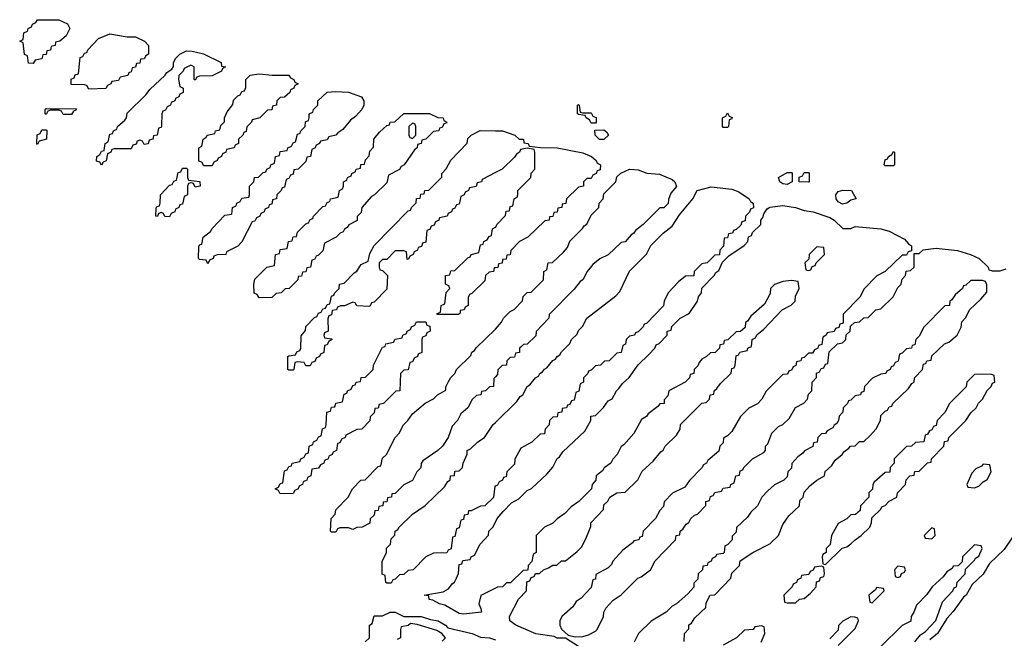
# Model space of a CAD drawing. Header units: inches. Extents: x 2710028 to 2964570, y 496606 to 722708.
# Tile 193 of 228: x 2877766 to 2882390, y 684928 to 687831. Entities that reach past the tile are written whole.
import ezdxf

# ---------------------------------------------------------------- set-up
doc = ezdxf.new("R2010")
doc.units = ezdxf.units.IN
doc.header["$MEASUREMENT"] = 0
doc.layers.add('C8678', color=7, linetype='Continuous')
doc.layers.add('C8688', color=7, linetype='Continuous')

msp = doc.modelspace()

# ---------------------------------------------------------------- linework, layer by layer
at = {"layer": 'C8678', "color": 6}
for points in [[(2877830, 687626), (2877807.3, 687627.3), (2877802, 687662), (2877788.4, 687668.4), (2877782, 687722), (2877766, 687730), (2877782, 687738), (2877786, 687770), (2877802, 687778), (2877806, 687790), (2877822, 687798), (2877826, 687810), (2877842, 687818), (2877850, 687831.3), (2877950, 687830.7), (2877990, 687812), (2878002, 687790), (2877983.6, 687756.4), (2877954, 687730), (2877934, 687726), (2877932, 687710), (2877914, 687706), (2877910, 687688), (2877894, 687686), (2877890, 687668), (2877874, 687666), (2877870, 687648), (2877838, 687642)], [(2878090, 687506), (2878082, 687522), (2878070, 687526), (2878007.3, 687527.3), (2878007.3, 687552.7), (2878022, 687558), (2878027.3, 687572.7), (2878042, 687578), (2878050, 687654), (2878062, 687658), (2878070, 687674), (2878082, 687678), (2878086, 687690), (2878136.4, 687743.6), (2878190, 687764.7), (2878270, 687751), (2878310, 687750.8), (2878352, 687730), (2878371.3, 687710), (2878371.3, 687670), (2878358, 687662), (2878350, 687648), (2878334, 687646), (2878330, 687628), (2878314, 687626), (2878310, 687608), (2878294, 687606), (2878290, 687586), (2878278, 687582), (2878274, 687570), (2878238, 687562), (2878230, 687546), (2878198, 687542), (2878194, 687530), (2878178, 687522), (2878170, 687508)], [(2878590, 687548), (2878586, 687550), (2878586, 687610), (2878570, 687618), (2878538, 687602), (2878534, 687590), (2878514, 687570), (2878512, 687550), (2878518, 687518), (2878534, 687510), (2878534, 687490), (2878518, 687482), (2878514, 687470), (2878498, 687462), (2878494, 687450), (2878478, 687442), (2878474, 687430), (2878458, 687422), (2878450, 687406), (2878438, 687402), (2878434, 687390), (2878432.7, 687332.7), (2878430, 687326), (2878418, 687322), (2878411.2, 687288.9), (2878394, 687286), (2878392, 687270), (2878374, 687266), (2878370, 687248), (2878350, 687246), (2878342, 687262), (2878330, 687266), (2878318, 687262), (2878312.7, 687247.3), (2878298, 687242), (2878290, 687226), (2878210, 687226), (2878198, 687222), (2878194, 687210), (2878178, 687202), (2878171.6, 687168.4), (2878158, 687162), (2878150, 687148), (2878142, 687162), (2878127.3, 687167.3), (2878128, 687190), (2878142, 687198), (2878150, 687214), (2878162, 687218), (2878168, 687250), (2878182, 687258), (2878190, 687294), (2878202, 687298), (2878206, 687310), (2878222, 687318), (2878226, 687330), (2878260.4, 687359.6), (2878268, 687370), (2878270, 687392), (2878360.4, 687479.6), (2878376.4, 687503.6), (2878448.7, 687571.3), (2878456.4, 687583.6), (2878480.4, 687599.6), (2878488.7, 687611.3), (2878488.7, 687628.7), (2878498, 687650), (2878518, 687670), (2878550, 687684.7), (2878576.4, 687683.6), (2878629, 687671), (2878712, 687630), (2878714, 687614), (2878732, 687610), (2878718, 687602), (2878714, 687590), (2878670, 687568), (2878610, 687566), (2878598, 687562)], [(2878630, 687146), (2878622, 687162), (2878607.3, 687167.3), (2878608, 687230), (2878622, 687238), (2878628, 687270), (2878642, 687278), (2878646, 687290), (2878682, 687298), (2878686, 687310), (2878706, 687314), (2878710, 687334), (2878727.3, 687352.7), (2878728, 687370), (2878740.4, 687399.6), (2878767.3, 687432.7), (2878770, 687454), (2878790, 687474), (2878802, 687478), (2878810, 687494), (2878822, 687498), (2878827.3, 687512.7), (2878828, 687550), (2878849, 687571), (2878890, 687578), (2878950.9, 687570.9), (2879030, 687570.6), (2879038, 687558), (2879054, 687550), (2879058, 687538), (2879074, 687530), (2879058, 687522), (2879054, 687510), (2879038, 687502), (2879034, 687490), (2879010, 687468), (2878990, 687466), (2878974, 687450), (2878972, 687430), (2878954, 687426), (2878950, 687408), (2878930, 687406), (2878894, 687370), (2878858, 687362), (2878854, 687350), (2878832, 687328), (2878830, 687306), (2878818, 687302), (2878814, 687290), (2878794, 687270), (2878794, 687250), (2878778, 687242), (2878774, 687230), (2878738, 687222), (2878734, 687210), (2878718, 687202), (2878714, 687190), (2878698, 687182), (2878694, 687170), (2878678, 687162), (2878670, 687146)], [(2878650, 686686), (2878642, 686702), (2878610, 686706), (2878606, 686710), (2878607.3, 686767.3), (2878610, 686774), (2878622, 686778), (2878628, 686810), (2878662, 686838), (2878670, 686852), (2878730, 686914), (2878762, 686918), (2878766, 686950), (2878782, 686958), (2878786, 686970), (2878802, 686978), (2878810, 686994), (2878842, 686998), (2878846, 687010), (2878846, 687050), (2878866, 687070), (2878868, 687090), (2878888, 687092), (2878910, 687114), (2878922, 687118), (2878926, 687130), (2878942, 687138), (2878946, 687150), (2878962, 687158), (2878968, 687190), (2878986, 687194), (2878990, 687212), (2879022, 687218), (2879026, 687230), (2879042, 687238), (2879050, 687254), (2879062, 687258), (2879070, 687294), (2879082, 687298), (2879086, 687310), (2879106, 687330), (2879108.4, 687351.6), (2879122, 687358), (2879126, 687370), (2879126, 687390), (2879142, 687398), (2879146, 687410), (2879166, 687430), (2879166, 687450), (2879210, 687491), (2879250, 687494.8), (2879310, 687490.7), (2879371.3, 687470), (2879382, 687450), (2879382, 687430), (2879372, 687410), (2879343.6, 687376.4), (2879319.6, 687360.4), (2879283.6, 687316.4), (2879259.6, 687300.4), (2879251.2, 687288.9), (2879218, 687282), (2879210, 687268), (2879178, 687262), (2879174, 687250), (2879158, 687242), (2879154, 687230), (2879138, 687222), (2879131.2, 687188.9), (2879114, 687186), (2879110, 687166), (2879074, 687130), (2879054, 687126), (2879050, 687106), (2879038, 687102), (2879030, 687086), (2879018, 687082), (2879010, 687046), (2878998, 687042), (2878994, 687030), (2878974, 687010), (2878972, 686990), (2878954, 686986), (2878950, 686966), (2878938, 686962), (2878934, 686950), (2878918, 686942), (2878914, 686930), (2878898, 686922), (2878894, 686910), (2878878, 686902), (2878870, 686886), (2878858, 686882), (2878810, 686788), (2878790, 686768), (2878738, 686742), (2878734, 686730), (2878692.7, 686727.3), (2878678, 686722), (2878674, 686710), (2878658, 686702)], [(2877970, 687386), (2877962, 687402), (2877950, 687406), (2877910, 687406), (2877898, 687402), (2877890, 687386), (2877886, 687390), (2877886, 687410), (2877890, 687414), (2878032.7, 687412.7), (2878030, 687406), (2878018, 687402), (2878010, 687386)], [(2878890, 686526), (2878882, 686542), (2878867.3, 686547.3), (2878866, 686590), (2878870, 686614), (2878926, 686670), (2878962, 686678), (2878968, 686730), (2878986, 686734), (2878990, 686752), (2879022, 686758), (2879028, 686790), (2879046, 686794), (2879050, 686812), (2879066, 686814), (2879070, 686834), (2879110, 686874), (2879122, 686878), (2879130, 686894), (2879142, 686898), (2879146, 686910), (2879190, 686954), (2879202, 686958), (2879210, 686974), (2879222, 686978), (2879226, 686990), (2879262, 686998), (2879268, 687030), (2879282, 687038), (2879286, 687050), (2879286, 687070), (2879302, 687078), (2879306, 687090), (2879322, 687098), (2879326, 687110), (2879342, 687118), (2879346, 687130), (2879366, 687134), (2879368.8, 687151.1), (2879386, 687154), (2879390, 687174), (2879407.3, 687192.7), (2879410, 687214), (2879427.3, 687232.7), (2879428.7, 687270), (2879456.4, 687303.6), (2879490, 687334), (2879502, 687338), (2879506, 687350), (2879528, 687352), (2879570, 687391.3), (2879690, 687390.8), (2879730, 687372), (2879754, 687370), (2879758, 687358), (2879772, 687350), (2879770, 687346), (2879758, 687342), (2879750, 687326), (2879738, 687322), (2879734, 687310), (2879710, 687306), (2879674, 687270), (2879654, 687266), (2879652, 687250), (2879634, 687246), (2879632, 687230), (2879619.6, 687220.4), (2879571.3, 687150), (2879558, 687142), (2879550, 687128.7), (2879498, 687102), (2879490, 687066), (2879432, 687010), (2879418, 687002), (2879372, 686950), (2879370, 686926), (2879351.6, 686908.4), (2879350.5, 686889.5), (2879311.3, 686868.7), (2879303.6, 686856.4), (2879291.3, 686848.7), (2879284.7, 686835.3), (2879271, 686829), (2879252, 686810), (2879198, 686782), (2879190, 686746), (2879170, 686726), (2879158, 686722), (2879150, 686706), (2879138, 686702), (2879132, 686670), (2879114, 686666), (2879110, 686648), (2879094, 686646), (2879090, 686628), (2879074, 686626), (2879072, 686610), (2879032, 686570), (2879012, 686568), (2878994, 686550), (2878970, 686546), (2878950, 686528)], [(2877850, 687246), (2877846, 687250), (2877848.4, 687291.6), (2877862, 687298), (2877870, 687314), (2877890, 687314), (2877894, 687310), (2877892, 687270), (2877858, 687262)], [(2879610, 687346), (2879594, 687330), (2879594, 687290), (2879598, 687278), (2879610, 687274), (2879626, 687290), (2879626, 687330), (2879622, 687342)], [(2878590, 687046), (2878582, 687062), (2878570, 687066), (2878558, 687062), (2878554, 687050), (2878554, 687010), (2878538, 687002), (2878530, 686966), (2878518, 686962), (2878514, 686950), (2878498, 686942), (2878494, 686930), (2878478, 686922), (2878470, 686906), (2878447.3, 686907.3), (2878442, 686922), (2878430, 686926), (2878418, 686922), (2878412.7, 686907.3), (2878406, 686910), (2878407.3, 686947.3), (2878410, 686954), (2878422, 686958), (2878426, 686970), (2878428, 687010), (2878470, 687054), (2878482, 687058), (2878490, 687074), (2878502, 687078), (2878510, 687114), (2878522, 687118), (2878530, 687134), (2878550, 687134), (2878554, 687130), (2878554, 687090), (2878558, 687078), (2878612.7, 687072.7), (2878614, 687050)], [(2878990, 685606), (2878982, 685622), (2878966, 685630), (2878982, 685638), (2878990, 685654), (2879002, 685658), (2879010, 685714), (2879022, 685718), (2879030, 685734), (2879042, 685738), (2879046, 685750), (2879082, 685758), (2879086, 685770), (2879102, 685778), (2879110, 685794), (2879122, 685798), (2879126, 685830), (2879142, 685838), (2879146, 685850), (2879162, 685858), (2879170, 685874), (2879182, 685878), (2879188.4, 685911.6), (2879202, 685918), (2879206, 685930), (2879208, 685990), (2879226, 685994), (2879230, 686012), (2879246, 686014), (2879250, 686032), (2879282, 686038), (2879290, 686074), (2879302, 686078), (2879306, 686090), (2879322, 686098), (2879330, 686114), (2879342, 686118), (2879346, 686130), (2879366, 686134), (2879370, 686152), (2879390, 686154), (2879426, 686190), (2879428, 686210), (2879442, 686238), (2879470, 686294), (2879482, 686298), (2879486, 686310), (2879522, 686318), (2879530, 686332), (2879562, 686338), (2879566, 686350), (2879582, 686358), (2879586, 686370), (2879602, 686378), (2879606, 686390), (2879622, 686398), (2879630, 686414), (2879672.7, 686412.7), (2879678, 686398), (2879692.7, 686392.7), (2879694, 686370), (2879678, 686362), (2879672.7, 686347.3), (2879658, 686342), (2879654, 686330), (2879654, 686270), (2879638, 686262), (2879634, 686250), (2879618, 686242), (2879610, 686226), (2879598, 686222), (2879590, 686188), (2879570, 686186), (2879554, 686170), (2879551.3, 686090), (2879532, 686088), (2879474, 686030), (2879454, 686026), (2879450, 686008), (2879434, 686006), (2879430, 685986), (2879412, 685968), (2879410.9, 685949.1), (2879372, 685910), (2879350, 685908), (2879298, 685882), (2879294, 685870), (2879278, 685862), (2879270, 685846), (2879258, 685842), (2879254, 685810), (2879238, 685802), (2879234, 685790), (2879218, 685782), (2879214, 685770), (2879198, 685762), (2879194, 685750), (2879178, 685742), (2879170, 685726), (2879138, 685722), (2879134, 685690), (2879118, 685682), (2879114, 685670), (2879098, 685662), (2879094, 685650), (2879078, 685642), (2879074, 685630), (2879058, 685622), (2879050, 685608)]]:
    msp.add_lwpolyline(points, close=True, dxfattribs=at)
for points in [[(2880000, 687113.7), (2879938, 687082), (2879934, 687070), (2879914, 687066), (2879910, 687048), (2879878, 687042), (2879874, 687030), (2879858, 687022), (2879854, 687010), (2879838, 687002), (2879830, 686966), (2879818, 686962), (2879810, 686946), (2879798, 686942), (2879794, 686930), (2879778, 686922), (2879774, 686910), (2879738, 686902), (2879734, 686890), (2879718, 686882), (2879712.7, 686867.3), (2879698, 686862), (2879692.7, 686847.3), (2879678, 686842), (2879672.7, 686787.3), (2879658, 686782), (2879652.7, 686767.3), (2879638, 686762), (2879634, 686750), (2879618, 686742), (2879614, 686730), (2879598, 686722), (2879592.7, 686707.3), (2879586, 686706), (2879582, 686742), (2879570, 686746), (2879530, 686746), (2879490, 686706), (2879470, 686706), (2879454, 686690), (2879454, 686670), (2879458, 686658), (2879470, 686654), (2879494, 686630), (2879490, 686566), (2879430, 686506), (2879418, 686502), (2879410, 686486), (2879350, 686488), (2879342, 686502), (2879330, 686506), (2879291.2, 686488.9), (2879272, 686488), (2879258, 686482), (2879254, 686470), (2879234, 686466), (2879230, 686446), (2879218, 686442), (2879212.7, 686427.3), (2879214, 686370), (2879198, 686362), (2879194, 686350), (2879198, 686338), (2879230, 686334), (2879234, 686330), (2879218, 686322), (2879210, 686306), (2879198, 686302), (2879194, 686270), (2879178, 686262), (2879174, 686250), (2879158, 686242), (2879152.7, 686227.3), (2879138, 686222), (2879130, 686206), (2879110, 686206), (2879102, 686222), (2879070, 686226), (2879058, 686222), (2879054, 686190), (2879050, 686186), (2879030, 686186), (2879026, 686190), (2879026, 686250), (2879030, 686254), (2879062, 686258), (2879067.3, 686272.7), (2879082, 686278), (2879086, 686290), (2879087.3, 686347.3), (2879108, 686372), (2879110, 686392), (2879150, 686434), (2879162, 686438), (2879170, 686454), (2879182, 686458), (2879190, 686474), (2879202, 686478), (2879210, 686494), (2879222, 686498), (2879230, 686534), (2879242, 686538), (2879246, 686550), (2879266, 686570), (2879268, 686590), (2879290, 686594), (2879336.4, 686643.6), (2879348.7, 686651.3), (2879370, 686682), (2879402, 686698), (2879410, 686734), (2879430, 686772), (2879590, 686934), (2879602, 686938), (2879606, 686950), (2879628, 686972), (2879630, 686992), (2879646, 686994), (2879650, 687012), (2879666, 687014), (2879668, 687030), (2879688, 687032), (2879748, 687092), (2879748.7, 687110), (2879768.8, 687131.1), (2879790, 687172), (2879868, 687252), (2879870, 687274), (2879886, 687290), (2879929.1, 687310.9), (2880000, 687310.3)], [(2880000, 686667), (2879994, 686666), (2879991.2, 686648.9), (2879970, 686646), (2879954, 686630), (2879950, 686606), (2879890, 686546), (2879878, 686542), (2879872.7, 686527.3), (2879872, 686490), (2879858, 686482), (2879854, 686470), (2879834, 686466), (2879834, 686454), (2879827.3, 686447.3), (2879727.3, 686447.3), (2879727.3, 686452.7), (2879742, 686458), (2879746, 686490), (2879762, 686498), (2879768.4, 686551.6), (2879786, 686570), (2879782, 686582), (2879766, 686590), (2879766, 686630), (2879786, 686634), (2879790, 686652), (2879810, 686654), (2879870, 686714), (2879882, 686718), (2879886, 686730), (2879922, 686738), (2879930, 686774), (2879942, 686778), (2879946, 686790), (2879962, 686798), (2879970, 686814), (2879982, 686818), (2879986, 686850), (2880000, 686857)], [(2880000, 686155.2), (2879992.7, 686147.3), (2879990.7, 686109.3), (2879972, 686108), (2879954, 686090), (2879934, 686086), (2879932, 686070), (2879912, 686068), (2879891.6, 686048.4), (2879871.3, 686010), (2879838, 685982), (2879822, 685950), (2879796.9, 685923.1), (2879778, 685870), (2879751.3, 685830), (2879730, 685809), (2879659.6, 685760.4), (2879651.3, 685748.7), (2879650, 685728), (2879631.2, 685708.9), (2879610, 685668.7), (2879570, 685648), (2879530, 685608), (2879514, 685606), (2879512, 685590), (2879492.7, 685587.3), (2879490, 685568.7), (2879472.7, 685567.3), (2879470.7, 685549.3), (2879452.7, 685547.3), (2879450, 685528), (2879434, 685526), (2879430, 685506), (2879412, 685488), (2879410, 685468.7), (2879374, 685450), (2879350, 685448), (2879330, 685438), (2879310, 685446), (2879270, 685446), (2879258, 685442), (2879250, 685426), (2879230, 685426), (2879226, 685430), (2879228.7, 685490), (2879248, 685510), (2879250, 685531.3), (2879309, 685591), (2879328.7, 685630), (2879368, 685670), (2879388, 685672), (2879450, 685734), (2879462, 685738), (2879470, 685774), (2879488.7, 685791.3), (2879528.7, 685870), (2879548.7, 685890), (2879568.7, 685930), (2879588.7, 685950), (2879610, 685982), (2879670, 686031.3), (2879708.8, 686051.1), (2879728, 686070), (2879768, 686092), (2879768, 686108), (2879778, 686130), (2879790, 686152), (2879809, 686171), (2879818, 686190), (2879884, 686256), (2879890, 686271.3), (2879902, 686278), (2879910, 686292), (2880000, 686379.2)], [(2880000, 685642.7), (2879998, 685642), (2879991.2, 685588.9), (2879950.9, 685549.1), (2879930, 685548), (2879886, 685526), (2879874, 685526), (2879871.2, 685508.9), (2879854, 685506), (2879850, 685486), (2879838, 685482), (2879830, 685446), (2879818, 685442), (2879810, 685406), (2879798, 685402), (2879792.7, 685347.3), (2879778, 685342), (2879771.3, 685328.7), (2879710, 685328), (2879674, 685310), (2879614, 685250), (2879590, 685246), (2879570, 685228), (2879550, 685226), (2879530, 685206), (2879518, 685202), (2879510, 685186), (2879490, 685186), (2879486, 685190), (2879482, 685222), (2879468.7, 685228.7), (2879468.8, 685288.9), (2879488.7, 685331.3), (2879489.3, 685350.7), (2879508, 685370), (2879510, 685394), (2879528, 685412), (2879528.7, 685430), (2879542, 685438), (2879548.7, 685450), (2879610, 685511.3), (2879670, 685552), (2879760.4, 685639.6), (2879776.4, 685663.6), (2879788, 685672), (2879788.7, 685690), (2879807.3, 685692.7), (2879810, 685712), (2879830, 685714), (2879846, 685730), (2879848, 685750), (2879867.3, 685792.7), (2879868, 685810), (2879883.1, 685816.9), (2879918, 685850), (2879949.2, 685870.8), (2879990, 685931), (2880000, 685940.8)], [(2880000, 685163), (2879931.3, 685128.7), (2879922, 685090), (2879932, 685068), (2879934, 685050), (2879850, 685041.6), (2879830, 685043.6), (2879762.9, 685082.9), (2879738, 685090), (2879706.8, 685106.8), (2879688.7, 685110), (2879687.3, 685127.3), (2879666, 685130), (2879754.6, 685145.4), (2879780.4, 685159.6), (2879796.4, 685183.6), (2879808.4, 685191.6), (2879818, 685210), (2879827.3, 685232.7), (2879830, 685274), (2879842, 685278), (2879847.3, 685292.7), (2879882, 685298), (2879886, 685310), (2879902, 685318), (2879928, 685370), (2879968, 685412), (2879969.1, 685430.9), (2879988, 685450), (2880000, 685473.2)], [(2879389.1, 684910.9), (2879408, 684930), (2879408, 684990), (2879422, 684998), (2879430, 685034), (2879470, 685034), (2879506, 685050), (2879530, 685050.4), (2879570.7, 685030.7), (2879652, 685030), (2879695.5, 685015.5), (2879731.3, 685010), (2879766, 684990), (2879777.3, 684977.3), (2879891.3, 684950), (2879930, 684933.4), (2879972, 684930), (2880000, 684920.6)], [(2879750, 684914), (2879766, 684930), (2879748, 684950), (2879724.7, 684964.7), (2879633.2, 684993.2), (2879602, 684998), (2879590, 684988), (2879558, 684982), (2879554, 684970), (2879554, 684930), (2879538, 684922)]]:
    msp.add_lwpolyline(points, dxfattribs=at)
at = {"layer": 'C8688', "color": 6}
for points in [[(2880410, 687394), (2880450, 687394), (2880458, 687378), (2880472.7, 687372.7), (2880474, 687350), (2880470, 687346), (2880450, 687346), (2880442, 687362), (2880426, 687370), (2880422, 687382), (2880390, 687386), (2880386, 687390), (2880386, 687430), (2880390, 687434), (2880394, 687430), (2880398, 687398)], [(2881070, 687326), (2881066, 687330), (2881066, 687370), (2881082, 687378), (2881090, 687394), (2881098, 687378), (2881112, 687372), (2881110, 687366), (2881098, 687362), (2881094, 687330), (2881090, 687326)], [(2880510, 687269.6), (2880489.7, 687269.7), (2880468, 687290), (2880467.3, 687312.7), (2880510, 687314), (2880523.6, 687303.6), (2880531, 687290)], [(2881830, 687146), (2881826, 687150), (2881830, 687174), (2881842, 687178), (2881846, 687190), (2881862, 687198), (2881870, 687212), (2881874, 687210), (2881874, 687150), (2881870, 687146)], [(2881370, 687057.2), (2881350, 687061.2), (2881335.3, 687070), (2881329.1, 687090.9), (2881370, 687114), (2881390, 687114), (2881394, 687110), (2881394, 687070), (2881390, 687069)], [(2881470, 687069), (2881426, 687070), (2881427.3, 687092.7), (2881442, 687098), (2881450, 687114), (2881470, 687114), (2881474, 687110), (2881474, 687070)], [(2881630, 686965.1), (2881610, 686977.2), (2881600.9, 686990), (2881599, 687010), (2881610, 687024.7), (2881631.6, 687031.6), (2881672, 687030), (2881694, 686990), (2881670, 686984), (2881650, 686969.6)], [(2881510, 686766), (2881474, 686730), (2881472, 686708), (2881454, 686690), (2881458, 686658), (2881470, 686654), (2881482, 686658), (2881487.3, 686672.7), (2881502, 686678), (2881506, 686690), (2881546, 686730), (2881542, 686762)], [(2882327.3, 686167.3), (2882250, 686166), (2882214, 686130), (2882211.2, 686108.9), (2882132, 686030), (2882110, 685988), (2882074, 685950), (2882070, 685926), (2882058, 685922), (2882050, 685906), (2882038, 685902), (2882030, 685886), (2882018, 685882), (2882012, 685850), (2881972.7, 685847.3), (2881954, 685830), (2881930, 685828), (2881872, 685770), (2881872, 685750), (2881854, 685730), (2881852.7, 685707.3), (2881830, 685706), (2881779.6, 685660.4), (2881772, 685650), (2881771.6, 685628.4), (2881754, 685610), (2881754, 685590), (2881714, 685550), (2881712.7, 685527.3), (2881691.6, 685508.4), (2881670, 685508), (2881650.9, 685489.1), (2881610, 685466), (2881578, 685410), (2881571.6, 685368.4), (2881554, 685350), (2881554, 685330), (2881538, 685322), (2881534, 685310), (2881538, 685278), (2881550, 685274), (2881629, 685351), (2881650, 685358), (2881670, 685371.3), (2881689.2, 685390.8), (2881718, 685410), (2881758, 685450), (2881766, 685470), (2881767.3, 685492.7), (2881810, 685534), (2881815.3, 685544.7), (2881830, 685552), (2881850, 685572), (2881886, 685590), (2881888, 685610), (2881926, 685650), (2881928.4, 685671.6), (2881946, 685690), (2881966, 685694), (2881969.1, 685710.9), (2881990, 685712), (2882030, 685752), (2882046, 685754), (2882048, 685770), (2882106, 685830), (2882108.8, 685851.1), (2882126, 685854), (2882128.8, 685871.1), (2882208.7, 685950), (2882233.2, 685986.8), (2882258, 686010), (2882269.1, 686030.9), (2882288, 686050), (2882309.1, 686090.9), (2882328, 686110), (2882335.3, 686124.7), (2882346, 686130), (2882342, 686162)], [(2882290, 685746), (2882283.6, 685736.4), (2882256.9, 685723.1), (2882236.9, 685703.1), (2882214, 685650), (2882218, 685638), (2882250, 685634), (2882270, 685642), (2882290, 685662), (2882310, 685674), (2882328, 685710), (2882322, 685742)], [(2882050, 685446), (2882014, 685410), (2882018, 685398), (2882050, 685394), (2882066, 685410), (2882062, 685442)], [(2881530, 685266), (2881498, 685262), (2881492.7, 685247.3), (2881478, 685242), (2881472.7, 685227.3), (2881438, 685222), (2881434, 685210), (2881418, 685202), (2881414, 685190), (2881398, 685182), (2881394, 685170), (2881354, 685130), (2881358, 685098), (2881370, 685094), (2881410, 685094), (2881428.4, 685111.6), (2881450, 685114), (2881480.4, 685139.6), (2881506, 685170), (2881507.3, 685192.7), (2881522, 685198), (2881527.3, 685212.7), (2881542, 685218), (2881546, 685230), (2881542, 685262)], [(2881890, 685266), (2881874, 685250), (2881878, 685218), (2881890, 685214), (2881902, 685218), (2881907.3, 685232.7), (2881922, 685238), (2881926, 685250), (2881922, 685262)], [(2881790, 685166), (2881784.7, 685155.3), (2881754, 685130), (2881758, 685098), (2881770, 685094), (2881826, 685150), (2881822, 685162)]]:
    msp.add_lwpolyline(points, close=True, dxfattribs=at)
for points in [[(2880000, 687310.3), (2880034, 687310), (2880092, 687290), (2880111.2, 687271.1), (2880132, 687270), (2880134, 687254), (2880154, 687250), (2880158, 687238), (2880211.6, 687231.6), (2880290, 687230.6), (2880410, 687206), (2880451.3, 687190), (2880474, 687170), (2880478, 687158), (2880494, 687150), (2880492.7, 687127.3), (2880478, 687122), (2880474, 687110), (2880458, 687102), (2880450, 687086), (2880430, 687086), (2880414, 687070), (2880414, 687050), (2880390, 687046), (2880334, 686990), (2880331.2, 686968.9), (2880314, 686966), (2880312, 686950), (2880294, 686946), (2880290, 686928), (2880274, 686926), (2880270, 686908), (2880254, 686906), (2880252, 686890), (2880232, 686888), (2880152, 686810), (2880114, 686790), (2880072, 686748), (2880070, 686728), (2880054, 686726), (2880050, 686708), (2880034, 686706), (2880031.2, 686688.9), (2880014, 686686), (2880011.2, 686668.9), (2880000, 686667)], [(2880000, 686857), (2880002, 686858), (2880006, 686870), (2880048, 686912), (2880050, 686932), (2880066, 686934), (2880070, 686954), (2880082, 686958), (2880088, 686990), (2880102, 686998), (2880106, 687010), (2880106, 687030), (2880166, 687090), (2880168.4, 687111.6), (2880186, 687130), (2880186, 687210), (2880182, 687222), (2880150, 687228), (2880118, 687222), (2880114, 687210), (2880099.6, 687200.4), (2880090, 687186), (2880032, 687130), (2880000, 687113.7)], [(2880000, 686379.2), (2880000.4, 686379.6), (2880029, 686411), (2880038, 686430), (2880070, 686462), (2880088.4, 686471.6), (2880128, 686512), (2880130, 686532), (2880150, 686551.3), (2880168, 686552), (2880226, 686610), (2880228, 686650), (2880242, 686658), (2880248, 686690), (2880268, 686692), (2880320.4, 686739.6), (2880338, 686762), (2880350, 686791.3), (2880409, 686851), (2880416.4, 686863.6), (2880428.7, 686871.3), (2880450, 686914), (2880486, 686950), (2880488, 686970), (2880506, 686990), (2880510, 687014), (2880566, 687070), (2880570, 687094), (2880588.4, 687111.6), (2880630, 687130.6), (2880670, 687126), (2880710.6, 687110.6), (2880770, 687106.8), (2880830, 687082), (2880842, 687070), (2880851.2, 687048.9), (2880823.6, 687016.4), (2880812.7, 686987.3), (2880811.2, 686968.9), (2880790.9, 686949.1), (2880772, 686948), (2880694, 686870), (2880658, 686842), (2880650.7, 686829.3), (2880638, 686822), (2880610, 686788), (2880590, 686786), (2880530, 686728), (2880491.2, 686708.9), (2880458, 686682), (2880431.2, 686648.9), (2880411.3, 686610), (2880398, 686602), (2880370, 686566), (2880252, 686448), (2880251.3, 686430), (2880192, 686368), (2880190, 686348), (2880150, 686308), (2880132.7, 686307.3), (2880122, 686298), (2880114, 686290), (2880114, 686270), (2880094, 686266), (2880090, 686248), (2880070, 686246), (2880054, 686230), (2880052, 686210), (2880032, 686208), (2880012, 686188), (2880010, 686166), (2880000, 686155.2)], [(2880000, 685940.8), (2880100.4, 686039.6), (2880116.4, 686063.6), (2880128.7, 686071.3), (2880148.7, 686110), (2880162, 686118), (2880188, 686150), (2880202, 686158), (2880209.3, 686170.7), (2880222, 686178), (2880230, 686191.3), (2880242, 686198), (2880270, 686231.3), (2880282, 686238), (2880290, 686251.3), (2880302, 686258), (2880310, 686272), (2880349, 686311), (2880358, 686330), (2880384, 686356), (2880390, 686372), (2880409, 686391), (2880429, 686430), (2880565.2, 686534.8), (2880584, 686556), (2880629.4, 686650.6), (2880709.2, 686730.8), (2880730, 686771.3), (2880788, 686830), (2880830, 686862), (2880864.7, 686915.3), (2880928, 686990), (2880948, 687030), (2881012.9, 687047.1), (2881110, 687035.5), (2881143.4, 687023.4), (2881191.3, 686990), (2881198, 686978), (2881211.3, 686970), (2881212, 686948), (2881198, 686942), (2881192.7, 686927.3), (2881174, 686910), (2881172.7, 686887.3), (2881158, 686882), (2881152.7, 686867.3), (2881130, 686846), (2881118, 686842), (2881114, 686830), (2881094, 686826), (2881090, 686808), (2881074, 686806), (2881071.3, 686768.7), (2881054, 686750), (2881052.7, 686727.3), (2881030, 686726), (2880994, 686690), (2880970, 686686), (2880934, 686650), (2880931.6, 686628.4), (2880892.7, 686627.3), (2880859.6, 686600.4), (2880811.2, 686548.9), (2880792, 686510), (2880790, 686488), (2880710, 686406), (2880698, 686402), (2880694, 686390), (2880670, 686366), (2880658, 686362), (2880654, 686350), (2880630, 686346), (2880614, 686330), (2880611.6, 686308.4), (2880598, 686302), (2880591.2, 686268.9), (2880570, 686266), (2880534, 686230), (2880512, 686228), (2880494, 686210), (2880470, 686206), (2880450, 686186), (2880438, 686182), (2880434, 686170), (2880414, 686150), (2880414, 686130), (2880398, 686122), (2880391.6, 686088.4), (2880378, 686082), (2880370, 686046), (2880358, 686042), (2880350, 686026), (2880338, 686022), (2880334, 686010), (2880314, 686006), (2880312, 685990), (2880294, 685986), (2880290, 685968), (2880270, 685966), (2880254, 685950), (2880252, 685930), (2880234, 685910), (2880230, 685888), (2880210, 685886), (2880170.9, 685849.1), (2880119.6, 685820.4), (2880091.3, 685768.7), (2880090, 685746), (2880054, 685710), (2880050, 685686), (2880038, 685682), (2880034, 685670), (2880018, 685662), (2880010, 685646), (2880000, 685642.7)], [(2880000, 685473.2), (2880009.1, 685490.9), (2880036.4, 685523.6), (2880076.4, 685563.6), (2880110, 685582), (2880150, 685622), (2880169, 685631), (2880241.2, 685698.8), (2880269.3, 685730.7), (2880290, 685772), (2880300.4, 685779.6), (2880316.4, 685803.6), (2880420.4, 685899.6), (2880448, 685950), (2880448.8, 685971.1), (2880470, 685974), (2880508.4, 686011.6), (2880530, 686042), (2880548.4, 686051.6), (2880568, 686090), (2880580.4, 686099.6), (2880596.4, 686123.6), (2880628.4, 686151.6), (2880670, 686212), (2880720.2, 686259.8), (2880748, 686290), (2880755.3, 686304.7), (2880768.4, 686311.6), (2880806, 686350), (2880806, 686370), (2880826, 686374), (2880828.8, 686391.1), (2880868, 686430), (2880910, 686452), (2880948.7, 686510), (2880954, 686530), (2880968.7, 686550), (2880969, 686571), (2881028, 686630), (2881035.3, 686644.7), (2881050, 686654), (2881067.3, 686692.7), (2881096.4, 686723.6), (2881168.4, 686771.6), (2881186, 686790), (2881188.4, 686811.6), (2881202, 686818), (2881207.3, 686832.7), (2881246, 686870), (2881246, 686890), (2881256.4, 686903.6), (2881260.4, 686919.6), (2881276.4, 686943.6), (2881289.3, 686950.7), (2881350, 686959.1), (2881409.4, 686950.6), (2881450, 686935.5), (2881492, 686930), (2881570, 686902.8), (2881591.3, 686890), (2881631.6, 686851.6), (2881670, 686851.3), (2881690, 686861), (2881810, 686850.4), (2881850, 686839.1), (2881922, 686802), (2881939.6, 686779.6), (2881954, 686770), (2881954, 686746), (2881938, 686742), (2881930, 686726), (2881910, 686726), (2881831.2, 686648.9), (2881791.6, 686628.4), (2881731.6, 686568.4), (2881711.2, 686528.9), (2881634, 686450), (2881632.7, 686407.3), (2881618, 686402), (2881612.7, 686387.3), (2881598, 686382), (2881591.6, 686368.4), (2881558, 686362), (2881554, 686350), (2881538, 686342), (2881532.7, 686307.3), (2881518, 686302), (2881514, 686290), (2881498, 686282), (2881490, 686266), (2881470, 686266), (2881450, 686246), (2881438, 686242), (2881434, 686230), (2881414, 686226), (2881411.6, 686208.4), (2881398, 686202), (2881392.7, 686187.3), (2881378, 686182), (2881371.6, 686168.4), (2881350, 686166), (2881271.6, 686088.4), (2881252, 686050), (2881231.2, 686028.9), (2881190, 686008), (2881150.9, 685969.1), (2881110, 685898), (2881090, 685878), (2881072, 685868), (2881070, 685846), (2881054, 685830), (2881050, 685806), (2880998, 685762), (2880990.7, 685749.3), (2880978, 685742), (2880970, 685728), (2880911.6, 685668.4), (2880890, 685638), (2880831.6, 685608.4), (2880792, 685568), (2880790, 685546), (2880771.6, 685528.4), (2880752, 685490), (2880694, 685430), (2880690, 685406), (2880678, 685402), (2880674, 685390), (2880650, 685386), (2880643.6, 685376.4), (2880598, 685342), (2880552, 685290), (2880545.4, 685274.6), (2880530, 685258), (2880472, 685228), (2880470, 685206), (2880458, 685202), (2880450, 685166), (2880403.6, 685116.4), (2880379.6, 685100.4), (2880363.6, 685076.4), (2880312, 685030), (2880302, 685010), (2880302, 684990), (2880311.2, 684971.1), (2880342, 684942), (2880375.3, 684935.3), (2880410, 684936), (2880436.5, 684943.5), (2880470, 684962), (2880478, 684970), (2880508, 685030), (2880508.7, 685050), (2880518, 685070), (2880553.6, 685106.4), (2880590, 685131.3), (2880669.4, 685210.6), (2880684, 685216), (2880728, 685250), (2880750, 685292), (2880846, 685390), (2880848.8, 685411.1), (2880866, 685414), (2880868, 685430), (2880880.4, 685439.6), (2880896.4, 685463.6), (2880908.4, 685471.6), (2880918, 685490), (2880934.6, 685505.4), (2880948.7, 685511.3), (2880988, 685552), (2880988.7, 685570), (2881006, 685574), (2881010, 685594), (2881022, 685598), (2881030, 685612), (2881062, 685618), (2881070, 685632), (2881102, 685638), (2881106, 685650), (2881122, 685658), (2881128.8, 685691.1), (2881146, 685694), (2881150, 685714), (2881162, 685718), (2881166, 685730), (2881208, 685770), (2881260.4, 685799.6), (2881268, 685810), (2881268.7, 685830), (2881279, 685841), (2881298, 685890), (2881330, 685922), (2881350, 685932), (2881380.4, 685959.6), (2881409.3, 686010.7), (2881448.4, 686031.6), (2881466, 686050), (2881470, 686074), (2881486, 686090), (2881488, 686130), (2881507.3, 686152.7), (2881508.4, 686171.6), (2881522, 686178), (2881530, 686194), (2881542, 686198), (2881550, 686214), (2881562, 686218), (2881567.3, 686272.7), (2881606, 686310), (2881630, 686314), (2881646, 686330), (2881647.3, 686352.7), (2881666, 686370), (2881667.3, 686392.7), (2881686, 686410), (2881710, 686414), (2881730, 686432), (2881750, 686434), (2881786, 686470), (2881810, 686474), (2881868, 686530), (2881890, 686574), (2881906, 686590), (2881910, 686614), (2881926, 686630), (2881928.7, 686651.3), (2881950, 686654), (2881966, 686670), (2881966, 686734), (2881990, 686734), (2882008.8, 686751.1), (2882070, 686758.8), (2882170, 686747.7), (2882232, 686730), (2882272, 686710), (2882314, 686670), (2882318, 686658), (2882332.7, 686652.7), (2882370, 686652), (2882398, 686662)], [(2880390, 684889.3), (2880329, 684929), (2880290, 684929.3), (2880276, 684936), (2880190, 684949.6), (2880095.3, 684990), (2880068, 685010), (2880066, 685030), (2880109.1, 685110.9), (2880146, 685150), (2880147.3, 685192.7), (2880162, 685198), (2880167.3, 685212.7), (2880182, 685218), (2880188, 685232), (2880207.3, 685232.7), (2880226, 685250), (2880250, 685258), (2880269.3, 685270.7), (2880288.7, 685271.3), (2880310, 685291.3), (2880330, 685292), (2880384.7, 685335.3), (2880404, 685356), (2880424.7, 685395.3), (2880448, 685452), (2880448.7, 685470), (2880508, 685532), (2880510, 685554), (2880528.4, 685571.6), (2880538, 685590), (2880570, 685611.3), (2880610, 685614), (2880668.4, 685671.6), (2880690, 685712), (2880740.4, 685759.6), (2880776.4, 685803.6), (2880788.4, 685811.6), (2880798, 685830), (2880850, 685882), (2880868, 685910), (2880870, 685932), (2880970, 686032), (2880990, 686034), (2881006, 686050), (2881008, 686070), (2881026, 686074), (2881028, 686090), (2881040.4, 686099.6), (2881056.4, 686123.6), (2881108, 686172), (2881110, 686194), (2881122, 686198), (2881126, 686210), (2881130, 686254), (2881142, 686258), (2881148.4, 686271.6), (2881182, 686278), (2881186, 686290), (2881202, 686298), (2881206, 686330), (2881222, 686338), (2881227.3, 686352.7), (2881260.4, 686379.6), (2881346, 686470), (2881388.8, 686491.1), (2881408, 686510), (2881410, 686534), (2881426, 686570), (2881422, 686602), (2881390, 686608), (2881350, 686602), (2881310, 686588), (2881292, 686570), (2881290, 686546), (2881263.6, 686496.4), (2881199.6, 686440.4), (2881183.6, 686416.4), (2881174, 686410), (2881172.7, 686387.3), (2881151.6, 686368.4), (2881130, 686366), (2881091.3, 686328.7), (2881074, 686326), (2881071.2, 686308.9), (2881054, 686306), (2881052, 686290), (2881032, 686270), (2881010, 686268), (2880992, 686250), (2880970, 686238), (2880956.9, 686223.1), (2880950, 686206), (2880934, 686190), (2880932, 686170), (2880914, 686166), (2880912, 686150), (2880892, 686130), (2880814, 686090), (2880810, 686066), (2880792.7, 686047.3), (2880792, 686030), (2880772, 686028), (2880763.6, 686016.4), (2880718, 685982), (2880710, 685968.7), (2880685.4, 685954.6), (2880650.9, 685889.1), (2880603.6, 685836.4), (2880591.3, 685828.7), (2880571.3, 685790), (2880551.2, 685768.9), (2880542, 685750), (2880511.6, 685728.4), (2880504.7, 685715.3), (2880474, 685690), (2880472, 685670), (2880454, 685650), (2880451.2, 685628.9), (2880392, 685570), (2880355.3, 685544.7), (2880326.8, 685513.2), (2880290.7, 685489.3), (2880270, 685469), (2880231, 685449), (2880192, 685410), (2880192, 685330), (2880178, 685322), (2880171.6, 685288.4), (2880154, 685270), (2880152.7, 685247.3), (2880130, 685246), (2880071, 685189), (2880052, 685188), (2880034, 685170), (2880010, 685168), (2880000, 685163)], [(2880887.3, 684912.7), (2880888.7, 684950), (2880908, 684972), (2880909.1, 684990.9), (2880920.4, 684999.6), (2880936.4, 685023.6), (2880988, 685072), (2880990, 685094), (2881008.8, 685131.1), (2881030, 685132), (2881106, 685210), (2881110, 685234), (2881146, 685270), (2881148.8, 685291.1), (2881209.4, 685330.6), (2881289.3, 685370.7), (2881329, 685411), (2881350, 685462), (2881378, 685502), (2881428, 685550), (2881430, 685574), (2881446, 685590), (2881450, 685614), (2881476.4, 685643.6), (2881509.1, 685670.9), (2881546, 685690), (2881548.8, 685711.1), (2881580.4, 685739.6), (2881596.4, 685763.6), (2881628.7, 685791.3), (2881636.4, 685803.6), (2881660.4, 685819.6), (2881668, 685830), (2881690, 685832), (2881710, 685851), (2881730, 685852), (2881760.4, 685879.6), (2881788.8, 685911.1), (2881808, 685950), (2881810, 685974), (2881830, 685994), (2881842, 685998), (2881850, 686014), (2881862, 686018), (2881866, 686030), (2881940.4, 686099.6), (2881956.4, 686123.6), (2881966, 686130), (2881968, 686150), (2882006, 686190), (2882010, 686214), (2882022, 686218), (2882026, 686230), (2882046, 686234), (2882050, 686254), (2882109.3, 686310.7), (2882130, 686318), (2882168.7, 686350), (2882188, 686388), (2882190, 686414), (2882210, 686434), (2882226, 686470), (2882280.4, 686519.6), (2882307.3, 686552.7), (2882307.3, 686587.3), (2882302, 686602), (2882287.3, 686607.3), (2882232.7, 686607.3), (2882210, 686586), (2882198, 686582), (2882194, 686570), (2882159.6, 686540.4), (2882143.6, 686516.4), (2882134, 686510), (2882132, 686490), (2882110, 686488), (2882011.6, 686388.4), (2881990, 686346), (2881974, 686330), (2881970, 686306), (2881958, 686302), (2881954, 686290), (2881930, 686286), (2881910, 686266), (2881898, 686262), (2881891.6, 686228.4), (2881878, 686222), (2881870, 686206), (2881858, 686202), (2881854, 686190), (2881838, 686182), (2881834, 686170), (2881810, 686168), (2881771.6, 686148.4), (2881734, 686110), (2881730, 686086), (2881718, 686082), (2881714, 686070), (2881690, 686066), (2881670, 686046), (2881658, 686042), (2881654, 686030), (2881634, 686010), (2881632, 685990), (2881614, 685970), (2881612, 685950), (2881603.6, 685936.4), (2881591.3, 685928.7), (2881584.7, 685915.3), (2881558, 685902), (2881550, 685888.7), (2881532, 685888), (2881514, 685870), (2881511.2, 685848.9), (2881494, 685846), (2881491.2, 685828.9), (2881451.6, 685808.4), (2881443.6, 685796.4), (2881419.6, 685780.4), (2881392, 685748), (2881390, 685726), (2881374, 685710), (2881370, 685686), (2881354, 685670), (2881311.2, 685648.9), (2881279.6, 685620.4), (2881252, 685590), (2881230.7, 685549.3), (2881199.6, 685520.4), (2881183.6, 685496.4), (2881132, 685448), (2881130, 685426), (2881112, 685408), (2881111.3, 685390), (2881090, 685366), (2881078, 685362), (2881074, 685330), (2881070, 685326), (2881038, 685322), (2881034, 685310), (2881018, 685302), (2881014, 685290), (2880998, 685282), (2880994, 685270), (2880974, 685266), (2880972, 685250), (2880952, 685230), (2880950, 685206), (2880932.7, 685187.3), (2880931.6, 685168.4), (2880903.6, 685136.4), (2880850.9, 685089.1), (2880830, 685078), (2880802, 685050), (2880731, 685009), (2880672, 684950), (2880652, 684910)], [(2882464.4, 685455.6), (2882390, 685345.2), (2882321.2, 685278.8), (2882290, 685229.4), (2882238.8, 685181.2), (2882210.6, 685130), (2882198.5, 685121.5), (2882150, 685054), (2882119.8, 685020.2), (2882076, 684950), (2882039.8, 684920.2)], [(2881969.1, 684910.9), (2881996.4, 684943.6), (2882020.4, 684959.6), (2882068.8, 685011.1), (2882100.2, 685099.8), (2882148.7, 685150), (2882155.3, 685164.7), (2882166, 685170), (2882168.4, 685191.6), (2882206, 685230), (2882207.3, 685252.7), (2882250, 685294), (2882255.3, 685304.7), (2882270, 685314), (2882286, 685350), (2882282, 685362), (2882250, 685366), (2882194, 685310), (2882192.7, 685287.3), (2882172.7, 685267.3), (2882150, 685266), (2882144.7, 685255.3), (2882119.6, 685240.4), (2882103.6, 685216.4), (2882050.9, 685169.1), (2882026.4, 685133.6), (2881976.9, 685083.1), (2881964.7, 685050), (2881952, 685030), (2881951.3, 685008.7), (2881910, 684988), (2881810, 684888.7)], [(2881610, 684894), (2881690, 684974), (2881706, 685010), (2881702, 685022), (2881687.3, 685027.3), (2881670, 685028), (2881631.6, 685008.4), (2881612, 684988), (2881610, 684966), (2881570, 684926)], [(2881248, 684910), (2881266, 684950), (2881262, 684982), (2881250, 684986), (2881218, 684982), (2881211.3, 684968.7), (2881170, 684966), (2881132, 684930), (2881070, 684895.3)]]:
    msp.add_lwpolyline(points, dxfattribs=at)

doc.saveas('drawing.dxf')
